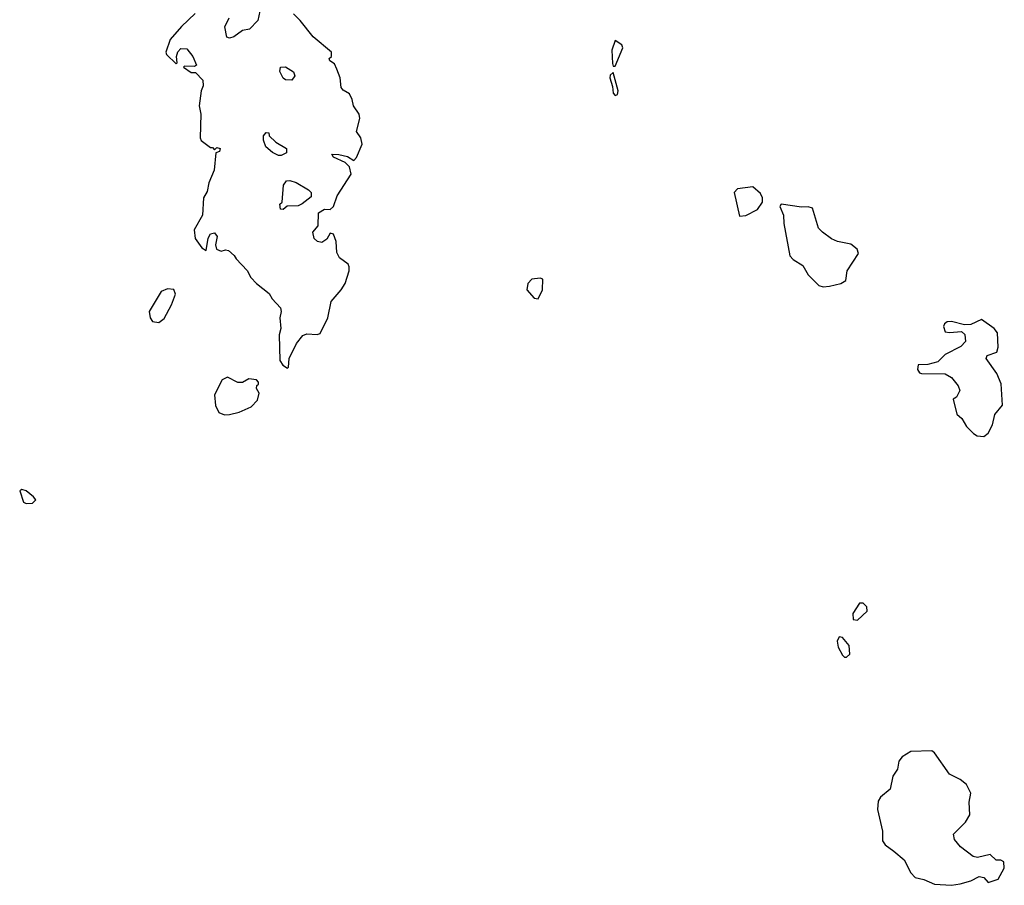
# Model space of a CAD drawing. Extents: x 1862350 to 2057294, y 212041 to 437318.
# Tile 87 of 256: x 2025995 to 2030591, y 291076 to 295117. Entities that reach past the tile are written whole.
import ezdxf

# ---------------------------------------------------------------- set-up
doc = ezdxf.new("R2010")
doc.units = 0

msp = doc.modelspace()

# ---------------------------------------------------------------- linework, layer by layer
at = {"layer": '0CON10XD'}
for points in [[(2027116.4, 295156.4), (2027106.2, 295113.8), (2027067, 295073), (2027035, 295066.7), (2026995, 295036.7), (2026975, 295030), (2026962.5, 295035), (2026953, 295083), (2026972.5, 295125)], [(2026813.8, 295145), (2026750, 295085), (2026697.5, 295025), (2026677.5, 294965), (2026680, 294955), (2026725, 294910), (2026730, 294915), (2026727.5, 294945), (2026733, 294967), (2026747.5, 294982.5), (2026775, 294980), (2026803.3, 294945), (2026820, 294905), (2026811.7, 294898.3), (2026765, 294900), (2026760, 294895), (2026795, 294870), (2026815, 294870), (2026850, 294835), (2026851.7, 294808.3), (2026842.5, 294785), (2026832.5, 294715), (2026840, 294675), (2026836.7, 294565), (2026842.3, 294552.3), (2026885, 294520), (2026895, 294520), (2026905, 294510), (2026915, 294520), (2026930, 294515), (2026928.3, 294501.7), (2026910, 294495), (2026903.3, 294415), (2026877.5, 294355), (2026870, 294315), (2026852.5, 294285), (2026848.8, 294205), (2026810, 294135), (2026814, 294095), (2026845, 294052.5), (2026865, 294040), (2026875, 294097.5), (2026885, 294117.5), (2026905, 294122.5), (2026916.2, 294105), (2026908.8, 294065), (2026913.3, 294045), (2026935, 294036.7), (2026955, 294042.5), (2026969.3, 294039.3), (2026996.7, 294016.7), (2027005, 294000), (2027056.4, 293946.4), (2027073.3, 293913.3), (2027100, 293885), (2027159.3, 293839.3), (2027173.6, 293813.6), (2027211.7, 293771.7), (2027216.2, 293755), (2027210, 293725), (2027213.3, 293675), (2027206, 293645), (2027210, 293525), (2027223.6, 293503.6), (2027245, 293490)], [(2027245, 293490), (2027250, 293495), (2027252.5, 293535), (2027287.5, 293605), (2027317, 293643), (2027335, 293650), (2027383.6, 293646.4), (2027398.3, 293651.7), (2027433.3, 293725), (2027449.3, 293800.7), (2027496.2, 293855), (2027513.8, 293885), (2027533.3, 293945), (2027533, 293963), (2027527.5, 293975), (2027487.5, 294005), (2027475, 294030), (2027471.7, 294081.7), (2027460, 294115), (2027445, 294120), (2027428, 294092), (2027405, 294076.7), (2027385, 294081.2), (2027368.8, 294095), (2027363.8, 294125), (2027387.5, 294155), (2027390, 294215), (2027418.3, 294231.7), (2027445, 294230), (2027460, 294245), (2027476.7, 294295), (2027542.5, 294395), (2027535, 294430), (2027515, 294450), (2027460, 294475), (2027451.7, 294488.3), (2027485, 294487.5), (2027525, 294477.5), (2027555, 294460), (2027567, 294473), (2027593.3, 294535), (2027586.7, 294565), (2027567.5, 294595), (2027583.3, 294655), (2027580, 294675), (2027552.5, 294715), (2027547.5, 294745), (2027535, 294770), (2027505, 294787.5), (2027495, 294800), (2027491.2, 294845), (2027475.9, 294885.9), (2027465, 294910), (2027442.5, 294925), (2027440, 294935), (2027450, 294945), (2027450, 294965), (2027365, 295037.5), (2027303.6, 295113.6), (2027273.6, 295143.6)], [(2028775, 294900), (2028810, 294985), (2028805, 295000), (2028775, 295020), (2028758.8, 294975), (2028761.7, 294911.7), (2028765, 294900), (2028775, 294900)], [(2027265, 294834), (2027235.7, 294835.7), (2027225, 294843.3), (2027208.8, 294875), (2027212.5, 294895), (2027235, 294897.5), (2027272.9, 294872.9), (2027280, 294855), (2027265, 294834)], [(2028775, 294763.1), (2028785, 294767.5), (2028788.4, 294785), (2028765, 294870), (2028751.7, 294858.3), (2028750, 294845), (2028762.5, 294805), (2028764.6, 294774.5), (2028775, 294763.1)], [(2027203, 294483), (2027175, 294496.7), (2027143.9, 294523.9), (2027132.5, 294555), (2027132.5, 294575), (2027145, 294590), (2027158.3, 294588.3), (2027160, 294575), (2027190, 294545), (2027240, 294515), (2027240, 294495), (2027215, 294483.3), (2027203, 294483)], [(2027225, 294230), (2027211.7, 294231.7), (2027210, 294255), (2027220, 294265), (2027226.7, 294345), (2027240, 294365), (2027256.4, 294366.4), (2027285, 294356.7), (2027343, 294323), (2027355, 294310), (2027355, 294290), (2027313.6, 294256.4), (2027295, 294247.5), (2027243, 294247), (2027225, 294230)], [(2029355, 294200), (2029385, 294203.3), (2029439.3, 294230.7), (2029462.5, 294265), (2029462.5, 294285), (2029452.5, 294305), (2029416.4, 294336.4), (2029345, 294326.7), (2029330.7, 294309.3), (2029355, 294200)], [(2029745, 293870), (2029775, 293872), (2029827.5, 293885), (2029850.7, 293899.3), (2029858, 293945), (2029910, 294025), (2029904, 294045), (2029875, 294068.6), (2029811.7, 294081.7), (2029784.1, 294094.1), (2029742.5, 294125), (2029724.1, 294144.1), (2029695, 294236.7), (2029675, 294243.8), (2029645, 294241.2), (2029550, 294255), (2029543.3, 294245), (2029560, 294205), (2029562, 294165), (2029590, 294015), (2029605, 293997.5), (2029650, 293970), (2029676.1, 293926.1), (2029725.9, 293875.9), (2029745, 293870)], [(2028415, 293813.3), (2028436, 293855), (2028437.5, 293905), (2028425, 293910), (2028385, 293906), (2028366.2, 293885), (2028362.5, 293855), (2028397, 293817), (2028415, 293813.3)], [(2026645, 293703.8), (2026668.8, 293721.2), (2026703.3, 293785), (2026722.5, 293835), (2026715, 293856.7), (2026685, 293860), (2026655, 293847.5), (2026600, 293755), (2026603.8, 293725), (2026615, 293707.5), (2026645, 293703.8)], [(2030495, 293171.2), (2030515, 293186.7), (2030535.6, 293225), (2030546.9, 293273.1), (2030583, 293317), (2030577, 293417), (2030556.2, 293465), (2030506.7, 293535), (2030511.7, 293548.3), (2030556.2, 293565), (2030562.7, 293587.3), (2030558.6, 293655), (2030543.8, 293675), (2030485, 293717.5), (2030435, 293693.3), (2030405, 293692.5), (2030345, 293708.1), (2030325, 293706.9), (2030312.4, 293697.6), (2030307.8, 293685), (2030315, 293660), (2030335, 293655.8), (2030391.7, 293661.7), (2030407, 293647), (2030410, 293615), (2030388.3, 293591.7), (2030315, 293553.8), (2030280, 293520), (2030233.4, 293506.6), (2030188.8, 293505), (2030185, 293483.3), (2030195, 293467.5), (2030205, 293464.3), (2030315, 293463.8), (2030345, 293446.2), (2030375, 293406.7), (2030383.3, 293385), (2030367.5, 293355), (2030352.5, 293345), (2030370, 293275), (2030393.3, 293255), (2030415, 293217.5), (2030447.5, 293185), (2030465, 293173.8), (2030495, 293171.2)], [(2026951.7, 293271.7), (2026975, 293273.8), (2027020, 293285), (2027075, 293310), (2027105, 293340), (2027113, 293373), (2027100, 293395), (2027101.7, 293408.3), (2027110, 293415), (2027110, 293425), (2027100, 293435), (2027065, 293440), (2027035, 293422.5), (2027013.6, 293423.6), (2026965, 293447.5), (2026940, 293435), (2026904.2, 293365.8), (2026908.8, 293315), (2026925, 293283.3), (2026951.7, 293271.7)], [(2026025, 292857.5), (2026055, 292860), (2026070, 292875), (2026059.3, 292889.3), (2026025, 292916.7), (2026005, 292923.3), (2025995, 292917.5), (2026012.5, 292865), (2026025, 292857.5)], [(2029905, 292313.8), (2029951.2, 292355), (2029948.8, 292375), (2029932.5, 292392.5), (2029915, 292392.5), (2029883.6, 292345), (2029886, 292316), (2029905, 292313.8)], [(2029855, 292140), (2029870, 292155), (2029867.5, 292195), (2029835, 292232.5), (2029820, 292235), (2029810.8, 292215), (2029815, 292187.5), (2029835, 292150), (2029845, 292140), (2029855, 292140)], [(2030344.4, 291075.6), (2030385, 291083.1), (2030435, 291096.9), (2030473.6, 291116.4), (2030495, 291112.7), (2030515, 291088.5), (2030561.9, 291105), (2030591, 291155), (2030589.5, 291185), (2030575, 291193.7), (2030553.3, 291193.3), (2030525, 291218.8), (2030465.5, 291205.6), (2030445, 291210), (2030386, 291255), (2030359.1, 291289.1), (2030354.2, 291315), (2030410, 291370), (2030429.5, 291405), (2030426.9, 291463.1), (2030434.2, 291505), (2030415, 291546.2), (2030385, 291570), (2030335, 291593.8), (2030265, 291693.3), (2030252.7, 291702.7), (2030155, 291700.8), (2030113.8, 291675), (2030099.2, 291655), (2030092.4, 291617.6), (2030070.6, 291585), (2030057.5, 291525), (2030012.9, 291487.1), (2030001.7, 291468.3), (2029999.6, 291429.6), (2030021.8, 291328.2), (2030022.7, 291282.7), (2030034.4, 291265), (2030075.3, 291235.3), (2030123.1, 291195), (2030155, 291133.3), (2030175, 291112), (2030215, 291102.9), (2030265, 291080.6), (2030344.4, 291075.6)]]:
    msp.add_lwpolyline(points, dxfattribs=at)

doc.saveas('drawing.dxf')
